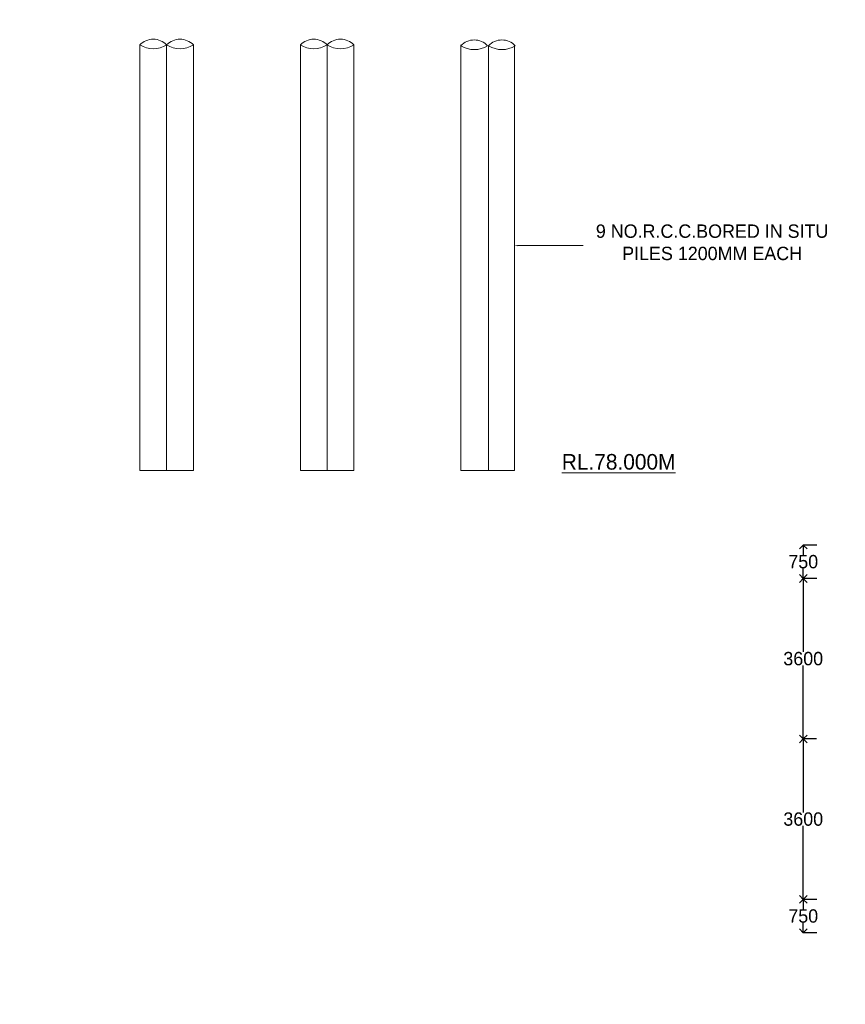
# Model space of a CAD drawing. Header units: millimetres. Extents: x -20950785 to 389010297, y -11535949 to 14056629.
# Tile 49 of 256: x 9321811 to 9358855, y -370513 to -326331. Entities that reach past the tile are written whole.
import ezdxf

# ---------------------------------------------------------------- set-up
doc = ezdxf.new("R2010")
doc.units = ezdxf.units.MM
doc.header["$LTSCALE"] = 60
doc.header["$MEASUREMENT"] = 0
doc.layers.add('TEXT', color=7, linetype='Continuous')
doc.dimstyles.get("Standard").update_dxf_attribs({"dimtxt": 400, "dimasz": 215, "dimexe": 0.18, "dimexo": 0.0625, "dimgap": 0.09, "dimtad": 0, "dimtih": 1, "dimtoh": 1, "dimdec": 0, "dimzin": 4, "dimdsep": 46, "dimtxsty": 'Standard', "dimblk": 'OPEN90', "dimcen": 0, "dimadec": 0, "dimazin": 1, "dimtfac": 1, "dimtdec": 0, "dimtix": 1, "dimtofl": 0, "dimtmove": 0, "dimatfit": 3, "dimldrblk": 'OPEN30', "dimfxl": 1, "dimtolj": 1, "dimtzin": 0, "dimarcsym": 0})

# ---------------------------------------------------------------- blocks, each defined once
blk = doc.blocks.new('_Open90')
at = {"color": 0, "linetype": 'ByBlock', "lineweight": -2}
for p, q in [((0, 0), (-1, 0)), ((-0.5, 0.5), (0, 0)), ((0, 0), (-0.5, -0.5))]:
    blk.add_line(p, q, dxfattribs=at)
blk = doc.blocks.new('*D1535')
at = {"color": 0, "linetype": 'Continuous', "lineweight": -2, "ltscale": 20, "transparency": 16777216}
for p, q in [((9357584, -349904), (9356966, -349904)), ((9356967, -350254), (9356967, -350353)), ((9356967, -351054), (9356967, -350954)), ((9357584, -351404), (9356966, -351404))]:
    blk.add_line(p, q, dxfattribs=at)
at = {"layer": 'Defpoints', "color": 0, "linetype": 'Continuous', "lineweight": 9, "ltscale": 20, "transparency": 16777216}
for p in [(9356967, -349904), (9357584, -349904), (9357584, -351404)]:
    blk.add_point(p, dxfattribs=at)
at = {"color": 0, "linetype": 'Continuous', "lineweight": -2, "ltscale": 20, "transparency": 16777216, "xscale": 350, "yscale": 350, "zscale": 350}
for p, rotation in [((9356967, -349904), 90), ((9356967, -351404), 270)]:
    blk.add_blockref('_Open90', p, dxfattribs=dict(at, rotation=rotation))
at = {"color": 0, "linetype": 'Continuous', "lineweight": 9, "ltscale": 20, "transparency": 16777216, "insert": (9356967, -350654), "char_height": 400, "attachment_point": 5}
blk.add_mtext('\\A1;{\\H1.5x;750}', dxfattribs=at)
blk = doc.blocks.new('_Open30')
at = {"color": 0, "linetype": 'ByBlock', "lineweight": -2}
for p, q in [((-1, 0.27), (0, 0)), ((0, 0), (-1, -0.27)), ((0, 0), (-1, 0))]:
    blk.add_line(p, q, dxfattribs=at)
blk = doc.blocks.new('*D1536')
at = {"color": 0, "linetype": 'Continuous', "lineweight": -2, "ltscale": 20, "transparency": 16777216}
for p, q in [((9357567, -351404), (9356966, -351404)), ((9356967, -351754), (9356967, -354703)), ((9356967, -358254), (9356967, -355304)), ((9357567, -358604), (9356966, -358604))]:
    blk.add_line(p, q, dxfattribs=at)
at = {"layer": 'Defpoints', "color": 0, "linetype": 'Continuous', "lineweight": 9, "ltscale": 20, "transparency": 16777216}
for p in [(9356967, -351404), (9357567, -351404), (9357567, -358604)]:
    blk.add_point(p, dxfattribs=at)
at = {"color": 0, "linetype": 'Continuous', "lineweight": -2, "ltscale": 20, "transparency": 16777216, "xscale": 350, "yscale": 350, "zscale": 350}
for p, rotation in [((9356967, -351404), 90), ((9356967, -358604), 270)]:
    blk.add_blockref('_Open90', p, dxfattribs=dict(at, rotation=rotation))
at = {"color": 0, "linetype": 'Continuous', "lineweight": 9, "ltscale": 20, "transparency": 16777216, "insert": (9356967, -355004), "char_height": 400, "attachment_point": 5}
blk.add_mtext('\\A1;{\\H1.5x;3600}', dxfattribs=at)
blk = doc.blocks.new('*D1537')
at = {"color": 0, "linetype": 'Continuous', "lineweight": -2, "ltscale": 20, "transparency": 16777216}
for p, q in [((9357567, -358604), (9356966, -358604)), ((9356967, -358954), (9356967, -361903)), ((9356967, -365454), (9356967, -362504)), ((9357567, -365804), (9356966, -365804))]:
    blk.add_line(p, q, dxfattribs=at)
at = {"layer": 'Defpoints', "color": 0, "linetype": 'Continuous', "lineweight": 9, "ltscale": 20, "transparency": 16777216}
for p in [(9356967, -358604), (9357567, -358604), (9357567, -365804)]:
    blk.add_point(p, dxfattribs=at)
at = {"color": 0, "linetype": 'Continuous', "lineweight": -2, "ltscale": 20, "transparency": 16777216, "xscale": 350, "yscale": 350, "zscale": 350}
for p, rotation in [((9356967, -358604), 90), ((9356967, -365804), 270)]:
    blk.add_blockref('_Open90', p, dxfattribs=dict(at, rotation=rotation))
at = {"color": 0, "linetype": 'Continuous', "lineweight": 9, "ltscale": 20, "transparency": 16777216, "insert": (9356967, -362204), "char_height": 400, "attachment_point": 5}
blk.add_mtext('\\A1;{\\H1.5x;3600}', dxfattribs=at)
blk = doc.blocks.new('*D1538')
at = {"color": 0, "linetype": 'Continuous', "lineweight": -2, "ltscale": 20, "transparency": 16777216}
for p, q in [((9357584, -365804), (9356966, -365804)), ((9356967, -366154), (9356967, -366253)), ((9356967, -366954), (9356967, -366854)), ((9357584, -367304), (9356966, -367304))]:
    blk.add_line(p, q, dxfattribs=at)
at = {"layer": 'Defpoints', "color": 0, "linetype": 'Continuous', "lineweight": 9, "ltscale": 20, "transparency": 16777216}
for p in [(9356967, -365804), (9357584, -365804), (9357584, -367304)]:
    blk.add_point(p, dxfattribs=at)
at = {"color": 0, "linetype": 'Continuous', "lineweight": -2, "ltscale": 20, "transparency": 16777216, "xscale": 350, "yscale": 350, "zscale": 350}
for p, rotation in [((9356967, -365804), 90), ((9356967, -367304), 270)]:
    blk.add_blockref('_Open90', p, dxfattribs=dict(at, rotation=rotation))
at = {"color": 0, "linetype": 'Continuous', "lineweight": 9, "ltscale": 20, "transparency": 16777216, "insert": (9356967, -366554), "char_height": 400, "attachment_point": 5}
blk.add_mtext('\\A1;{\\H1.5x;750}', dxfattribs=at)

msp = doc.modelspace()

# ---------------------------------------------------------------- hatches: boundary and pattern name
at = {"lineweight": 9, "ltscale": 20}
h = msp.add_hatch(dxfattribs=at)
h.set_pattern_fill('AR-CONC', color=256, scale=100)
h.set_pattern_definition([(50, (7449959.4, -368372.3), (717.26018, -62.75213), [75, -825]), (355, (7449959.4, -368372.3), (-138.75133, 752.19213), [60, -660]), (100.451444, (7450019.2, -368377.56), (578.50885, 689.44), [63.7402, -701.1421]), (46.1842, (7449959.4, -368172.3), (1067.24133, -165.51928), [112.5, -1237.5]), (96.635635, (7450048.3, -368186.1), (934.66195, 974.1186), [95.61034, -1051.71376]), (351.184164, (7449959.4, -368172.3), (934.66195, 974.1186), [90, -990]), (21, (7450059.4, -368222.3), (596.90705, -402.61889), [75, -825]), (326, (7450059.4, -368222.3), (243.31533, 725.15005), [60, -660]), (71.451445, (7450109.15, -368255.9), (840.22238, 322.53115), [63.7402, -701.1421]), (37.5, (7449959.4, -368372.33), (12.159855, 332.893854), [0, -652, 0, -670, 0, -662.5]), (7.5, (7449959.4, -368372.33), (263.06954, 394.41171), [0, -382, 0, -637, 0, -252.5]), (327.5, (7449736.4, -368372.33), (533.822436, -22.554872), [0, -250, 0, -780, 0, -1035]), (317.5, (7449636.4, -368372.33), (583.18617, 100.10498), [0, -325, 0, -518, 0, -735])])
h.paths.add_polyline_path([(9305042.98, -384239.68), (9303042.98, -384239.68), (9303042.98, -392489.68), (9305042.98, -392489.68)])
h.paths.add_polyline_path([(9305063.93, -404820.18), (9309693.04, -404820.18), (9309693.04, -404038.95), (9305063.93, -404038.95)], flags=9)
h.paths.add_polyline_path([(9305063.93, -400320.18), (9309693.04, -400320.18), (9309693.04, -399538.95), (9305063.93, -399538.95)], flags=9)
h.paths.add_polyline_path([(9305063.42, -392571.69), (9309693.54, -392571.69), (9309693.54, -391787.44), (9305063.42, -391787.44)], flags=9)
h.paths.add_polyline_path([(9305063.42, -384321.69), (9309693.54, -384321.69), (9309693.54, -383537.44), (9305063.42, -383537.44)], flags=9)
h.paths.add_polyline_path([(9305063.93, -374820.18), (9309693.04, -374820.18), (9309693.04, -374038.95), (9305063.93, -374038.95)], flags=9)
h.paths.add_polyline_path([(9313973.91, -402653.12), (9318584.89, -402653.12), (9318584.89, -400724.92), (9313973.91, -400724.92)], flags=9)
h.paths.add_polyline_path([(9314193.96, -379995.34), (9316441.95, -379995.34), (9316441.95, -378909.55), (9314193.96, -378909.55)], flags=9)
h.paths.add_polyline_path([(9299891.52, -409948.64), (9314430.04, -409948.64), (9314430.04, -407866.97), (9299891.52, -407866.97)], flags=9)
h.paths.add_polyline_path([(9313830.17, -397406.65), (9318463.31, -397406.65), (9318463.31, -394634.71), (9313830.17, -394634.71)], flags=9)
h.paths.add_polyline_path([(9313498.94, -388715.78), (9318154.59, -388715.78), (9318154.59, -387629.99), (9313498.94, -387629.99)], flags=9)
h.paths.add_polyline_path([(9413985.31, -333598.75), (9424793.98, -333598.75), (9424793.98, -331283.91), (9413985.31, -331283.91)], flags=9)
h.paths.add_polyline_path([(9383405.73, -238638.61), (9388658.05, -238638.61), (9388658.05, -237335.66), (9383405.73, -237335.66)], flags=9)
h.paths.add_polyline_path([(9383489.63, -236841.36), (9388741.94, -236841.36), (9388741.94, -235538.4), (9383489.63, -235538.4)], flags=9)
h.paths.add_polyline_path([(9402505.26, -237732.81), (9408047.7, -237732.81), (9408047.7, -236429.85), (9402505.26, -236429.85)], flags=9)
h.paths.add_polyline_path([(9402428.52, -235857.48), (9407970.97, -235857.48), (9407970.97, -234554.53), (9402428.52, -234554.53)], flags=9)
h.paths.add_polyline_path([(9364133.54, -237732.81), (9369675.99, -237732.81), (9369675.99, -236429.85), (9364133.54, -236429.85)], flags=9)
h.paths.add_polyline_path([(9364056.8, -235857.48), (9369599.25, -235857.48), (9369599.25, -234554.53), (9364056.8, -234554.53)], flags=9)
h.paths.add_polyline_path([(9470139.99, -397353.43), (9566841.73, -397353.43), (9566841.73, -388863.45), (9470139.99, -388863.45)], flags=9)
h.paths.add_polyline_path([(9552010.34, -416787.57), (9561144.66, -416787.57), (9561144.66, -412444.38), (9552010.34, -412444.38)], flags=9)
h.paths.add_polyline_path([(9494166.13, -408126.44), (9580947.88, -408126.44), (9580947.88, -400905.14), (9494166.13, -400905.14)], flags=9)
h.paths.add_polyline_path([(9468893.12, -416988.19), (9488963.93, -416988.19), (9488963.93, -412710.73), (9468893.12, -412710.73)], flags=9)
h.paths.add_polyline_path([(9562715.43, -387910.9), (9568184.34, -387910.9), (9568184.34, -384361.68), (9562715.43, -384361.68)], flags=9)
h.paths.add_polyline_path([(9550938.3, -422794.46), (9563611.71, -422794.46), (9563611.71, -418517), (9550938.3, -418517)], flags=9)
h.paths.add_polyline_path([(9530595.59, -387988.59), (9535656.82, -387988.59), (9535656.82, -384439.38), (9530595.59, -384439.38)], flags=9)
h.paths.add_polyline_path([(9506972.43, -388227.15), (9512305.84, -388227.15), (9512305.84, -384677.93), (9506972.43, -384677.93)], flags=9)
h.paths.add_polyline_path([(9517674.4, -416644.23), (9530433.07, -416644.23), (9530433.07, -412366.77), (9517674.4, -412366.77)], flags=9)
h.paths.add_polyline_path([(9482212.53, -388150.03), (9489933.27, -388150.03), (9489933.27, -384600.81), (9482212.53, -384600.81)], flags=9)
h.paths.add_polyline_path([(9472773.31, -404978.19), (9487585.44, -404978.19), (9487585.44, -400700.74), (9472773.31, -400700.74)], flags=9)
h.paths.add_polyline_path([(9517436.28, -422731.55), (9534382.81, -422731.55), (9534382.81, -418454.09), (9517436.28, -418454.09)], flags=9)
h.paths.add_polyline_path([(9501707.34, -365850.63), (9577753.12, -365850.63), (9577753.12, -240258.29), (9501707.34, -240258.29)], flags=9)
h.paths.add_polyline_path([(9449811.58, -327898.14), (9455063.89, -327898.14), (9455063.89, -326595.19), (9449811.58, -326595.19)], flags=9)
h.paths.add_polyline_path([(9349562.22, -313541.63), (9355104.67, -313541.63), (9355104.67, -312238.68), (9349562.22, -312238.68)], flags=9)
h.paths.add_polyline_path([(9347213.24, -337446.77), (9358569.92, -337446.77), (9358569.92, -335131.32), (9347213.24, -335131.32)], flags=9)
h.paths.add_polyline_path([(9345865.05, -346911.82), (9351992.76, -346911.82), (9351992.76, -345391.7), (9345865.05, -345391.7)], flags=9)
h.paths.add_polyline_path([(9420584.11, -336053.73), (9432408.63, -336053.73), (9432408.63, -333738.49), (9420584.11, -333738.49)], flags=9)
h.paths.add_polyline_path([(9389335.6, -300830.25), (9396075.39, -300830.25), (9396075.39, -299310.14), (9389335.6, -299310.14)], flags=9)
h.paths.add_polyline_path([(9389335.6, -302668.66), (9395463.3, -302668.66), (9395463.3, -301148.54), (9389335.6, -301148.54)], flags=9)
h.paths.add_polyline_path([(9389335.6, -303753.85), (9395463.3, -303753.85), (9395463.3, -302233.73), (9389335.6, -302233.73)], flags=9)
h.paths.add_polyline_path([(9389258.52, -304780.96), (9395386.22, -304780.96), (9395386.22, -303260.85), (9389258.52, -303260.85)], flags=9)
h.paths.add_polyline_path([(9389258.52, -310501.4), (9395386.22, -310501.4), (9395386.22, -308981.29), (9389258.52, -308981.29)], flags=9)
h.paths.add_polyline_path([(9389278.29, -313512.52), (9395405.99, -313512.52), (9395405.99, -311992.4), (9389278.29, -311992.4)], flags=9)
h.paths.add_polyline_path([(9414444.94, -312646.4), (9419697.26, -312646.4), (9419697.26, -311343.44), (9414444.94, -311343.44)], flags=9)
h.paths.add_polyline_path([(9414444.94, -311827.14), (9419697.26, -311827.14), (9419697.26, -310524.18), (9414444.94, -310524.18)], flags=9)
h.paths.add_polyline_path([(9458693.9, -311780.63), (9463946.22, -311780.63), (9463946.22, -310477.67), (9458693.9, -310477.67)], flags=9)
h.paths.add_polyline_path([(9449811.58, -324793.12), (9455063.89, -324793.12), (9455063.89, -323490.17), (9449811.58, -323490.17)], flags=9)
h.paths.add_polyline_path([(9458677.16, -304443.26), (9468516.31, -304443.26), (9468516.31, -303140.3), (9458677.16, -303140.3)], flags=9)
h.paths.add_polyline_path([(9389294.87, -299744.5), (9399134.03, -299744.5), (9399134.03, -298441.55), (9389294.87, -298441.55)], flags=9)
h.paths.add_polyline_path([(9384195.69, -306101.36), (9385794.75, -306101.36), (9385794.75, -305232.72), (9384195.69, -305232.72)], flags=9)
h.paths.add_polyline_path([(9361995.69, -306102.7), (9363594.75, -306102.7), (9363594.75, -305234.06), (9361995.69, -305234.06)], flags=9)
h.paths.add_polyline_path([(9379311.6, -306096.36), (9380910.66, -306096.36), (9380910.66, -305227.72), (9379311.6, -305227.72)], flags=9)
h.paths.add_polyline_path([(9373111.6, -306079.85), (9374710.66, -306079.85), (9374710.66, -305211.22), (9373111.6, -305211.22)], flags=9)
h.paths.add_polyline_path([(9367110.63, -306096.36), (9368709.69, -306096.36), (9368709.69, -305227.72), (9367110.63, -305227.72)], flags=9)
h.paths.add_polyline_path([(9368069.84, -299361.93), (9381531.49, -299361.93), (9381531.49, -298158.97), (9368069.84, -298158.97)], flags=9)
h.paths.add_polyline_path([(9327769.74, -299369.32), (9339071.11, -299369.32), (9339071.11, -298283.53), (9327769.74, -298283.53)], flags=9)
h.paths.add_polyline_path([(9349535.67, -304868.24), (9354787.99, -304868.24), (9354787.99, -303565.28), (9349535.67, -303565.28)], flags=9)
h.paths.add_polyline_path([(9349535.67, -304069.85), (9354787.99, -304069.85), (9354787.99, -302766.9), (9349535.67, -302766.9)], flags=9)
h.paths.add_polyline_path([(9349535.67, -303068.24), (9354787.99, -303068.24), (9354787.99, -301765.28), (9349535.67, -301765.28)], flags=9)
h.paths.add_polyline_path([(9349535.67, -301019.01), (9355312.63, -301019.01), (9355312.63, -299716.06), (9349535.67, -299716.06)], flags=9)
h.paths.add_polyline_path([(9349562.22, -310541.63), (9355104.67, -310541.63), (9355104.67, -309238.68), (9349562.22, -309238.68)], flags=9)
h.paths.add_polyline_path([(9314363.84, -333493.79), (9315925.46, -333493.79), (9315925.46, -332408), (9314363.84, -332408)], flags=9)
h.paths.add_polyline_path([(9312578.34, -333468.87), (9314139.96, -333468.87), (9314139.96, -332383.07), (9312578.34, -332383.07)], flags=9)
h.paths.add_polyline_path([(9308483.9, -361666.38), (9310357.84, -361666.38), (9310357.84, -360363.43), (9308483.9, -360363.43)], flags=9)
h.paths.add_polyline_path([(9302921.17, -361616.25), (9304795.11, -361616.25), (9304795.11, -360313.29), (9302921.17, -360313.29)], flags=9)
h.paths.add_polyline_path([(9297253.55, -361678.38), (9299127.49, -361678.38), (9299127.49, -360375.43), (9297253.55, -360375.43)], flags=9)
h.paths.add_polyline_path([(9414375, -304228.7), (9422572.51, -304228.7), (9422572.51, -301913.66), (9414375, -301913.66)], flags=9)
h.paths.add_polyline_path([(9420153.66, -329503.83), (9430871.25, -329503.83), (9430871.25, -328566.36), (9420153.66, -328566.36)], flags=9)
h.paths.add_polyline_path([(9422296.31, -328713.78), (9427864.34, -328713.78), (9427864.34, -327776.91), (9422296.31, -327776.91)], flags=9)
h.paths.add_polyline_path([(9386464.47, -320159.35), (9397273.14, -320159.35), (9397273.14, -317844.51), (9386464.47, -317844.51)], flags=9)
h.paths.add_polyline_path([(9423429.15, -345029.23), (9429952.39, -345029.23), (9429952.39, -344091.76), (9423429.15, -344091.76)], flags=9)
h.paths.add_polyline_path([(9384096.03, -346811.82), (9390223.73, -346811.82), (9390223.73, -345291.7), (9384096.03, -345291.7)], flags=9)
h.paths.add_polyline_path([(9414451.47, -350037.06), (9420593.74, -350037.06), (9420593.74, -348943.34), (9414451.47, -348943.34)], flags=9)
h.paths.add_polyline_path([(9450756.87, -349829.35), (9456009.19, -349829.35), (9456009.19, -348526.39), (9450756.87, -348526.39)], flags=9)
h.paths.add_polyline_path([(9439290.04, -370630.47), (9449941.3, -370630.47), (9449941.3, -368350.29), (9439290.04, -368350.29)], flags=9)
h.paths.add_polyline_path([(9403273.66, -370710.22), (9413924.92, -370710.22), (9413924.92, -368430.05), (9403273.66, -368430.05)], flags=9)
h.paths.add_polyline_path([(9300516.87, -366701.34), (9314336.53, -366701.34), (9314336.53, -364638.33), (9300516.87, -364638.33)], flags=9)
h.paths.add_polyline_path([(9366166.87, -377213.33), (9381441.23, -377213.33), (9381441.23, -374933.16), (9366166.87, -374933.16)], flags=9)
h.paths.add_polyline_path([(9458693.9, -305386.84), (9464470.86, -305386.84), (9464470.86, -304083.88), (9458693.9, -304083.88)], flags=9)
h.paths.add_polyline_path([(9458693.9, -312730.69), (9463946.22, -312730.69), (9463946.22, -311427.73), (9458693.9, -311427.73)], flags=9)
h.paths.add_polyline_path([(9458693.9, -309729.68), (9463946.22, -309729.68), (9463946.22, -308426.73), (9458693.9, -308426.73)], flags=9)
h.paths.add_polyline_path([(9458693.9, -308328.07), (9463946.22, -308328.07), (9463946.22, -307025.12), (9458693.9, -307025.12)], flags=9)
h.paths.add_polyline_path([(9458693.9, -307328.07), (9463946.22, -307328.07), (9463946.22, -306025.12), (9458693.9, -306025.12)], flags=9)
h.paths.add_polyline_path([(9413637.58, -327941.52), (9418902.39, -327941.52), (9418902.39, -327004.05), (9413637.58, -327004.05)], flags=9)
h.paths.add_polyline_path([(9413747.21, -325010.47), (9418999.53, -325010.47), (9418999.53, -323707.51), (9413747.21, -323707.51)], flags=9)
h.paths.add_polyline_path([(9414444.94, -309343.42), (9419697.26, -309343.42), (9419697.26, -308040.46), (9414444.94, -308040.46)], flags=9)
h.paths.add_polyline_path([(9414444.94, -307355.23), (9419697.26, -307355.23), (9419697.26, -306052.28), (9414444.94, -306052.28)], flags=9)
h.paths.add_polyline_path([(9414444.94, -306355.23), (9419697.26, -306355.23), (9419697.26, -305052.28), (9414444.94, -305052.28)], flags=9)
h.paths.add_polyline_path([(9435421.89, -303639.18), (9442445.6, -303639.18), (9442445.6, -302336.22), (9435421.89, -302336.22)], flags=9)
h.paths.add_polyline_path([(9444509.1, -303573.48), (9452460.41, -303573.48), (9452460.41, -302270.52), (9444509.1, -302270.52)], flags=9)
h.paths.add_polyline_path([(9440938.37, -305167.62), (9443489.38, -305234.39), (9443517.79, -304148.96), (9440966.78, -304082.2)], flags=9)
h.paths.add_polyline_path([(9445404.56, -305111.44), (9455039.44, -305363.61), (9455067.85, -304278.19), (9445432.97, -304026.01)], flags=9)
h.paths.add_polyline_path([(9336379.21, -300679.59), (9336380.03, -300679.59), (9336380.03, -300679.16), (9336379.21, -300679.16)], flags=9)
h.paths.add_polyline_path([(9431205.45, -223146.7), (9442406.76, -223146.7), (9442406.76, -220540.71), (9431205.45, -220540.71)], flags=9)
h.paths.add_polyline_path([(9320824.74, -223405.63), (9337481.44, -223405.63), (9337481.44, -220799.63), (9320824.74, -220799.63)], flags=9)
h.paths.add_polyline_path([(9384386.02, -234040.14), (9392408.29, -234040.14), (9392408.29, -232520.03), (9384386.02, -232520.03)], flags=9)
h.paths.add_polyline_path([(9379703.62, -232981.1), (9388683.04, -232981.1), (9388683.04, -231460.98), (9379703.62, -231460.98)], flags=9)
h.paths.add_polyline_path([(9376996.53, -230478.8), (9400269.53, -230478.8), (9400269.53, -228307.21), (9376996.53, -228307.21)], flags=9)
h.paths.add_polyline_path([(9470544.37, -270483.67), (9490859.26, -270483.67), (9490859.26, -267280.9), (9470544.37, -267280.9)], flags=9)
h.paths.add_polyline_path([(9474828.62, -288268.09), (9487143.87, -288268.09), (9487143.87, -282565.31), (9474828.62, -282565.31)], flags=9)
h.paths.add_polyline_path([(9474732.2, -277679.86), (9487476.8, -277679.86), (9487476.8, -274477.09), (9474732.2, -274477.09)], flags=9)
h.paths.add_polyline_path([(9410656.28, -267478.28), (9413865.91, -267478.28), (9413865.91, -264220.89), (9410656.28, -264220.89)], flags=9)
h.paths.add_polyline_path([(9417374.5, -262541.27), (9423502.2, -262541.27), (9423502.2, -261021.16), (9417374.5, -261021.16)], flags=9)
h.paths.add_polyline_path([(9357966.28, -267478.28), (9361175.91, -267478.28), (9361175.91, -264220.89), (9357966.28, -264220.89)], flags=9)
h.paths.add_polyline_path([(9364308.68, -262578.54), (9370436.39, -262578.54), (9370436.39, -261058.42), (9364308.68, -261058.42)], flags=9)
h.paths.add_polyline_path([(9395823.55, -263660.39), (9401951.25, -263660.39), (9401951.25, -262140.28), (9395823.55, -262140.28)], flags=9)
h.paths.add_polyline_path([(9392117.31, -268734.73), (9395010.72, -268734.73), (9395010.72, -265627.34), (9392117.31, -265627.34)], flags=9)
h.paths.add_polyline_path([(9380823.55, -263660.39), (9386951.25, -263660.39), (9386951.25, -262140.28), (9380823.55, -262140.28)], flags=9)
h.paths.add_polyline_path([(9377117.31, -268734.73), (9380010.72, -268734.73), (9380010.72, -265627.34), (9377117.31, -265627.34)], flags=9)
h.paths.add_polyline_path([(9410098.66, -279536.02), (9410098.66, -272695.17), (9406895.89, -272695.17), (9406895.89, -279536.02)], flags=9)
h.paths.add_polyline_path([(9410098.66, -289005.56), (9410098.66, -283272.14), (9406895.89, -283272.14), (9406895.89, -289005.56)], flags=9)
h.paths.add_polyline_path([(9395098.66, -279536.02), (9395098.66, -272695.17), (9391895.89, -272695.17), (9391895.89, -279536.02)], flags=9)
h.paths.add_polyline_path([(9395098.66, -288979.6), (9395098.66, -283246.18), (9391895.89, -283246.18), (9391895.89, -288979.6)], flags=9)
h.paths.add_polyline_path([(9380098.66, -279536.02), (9380098.66, -272695.17), (9376895.89, -272695.17), (9376895.89, -279536.02)], flags=9)
h.paths.add_polyline_path([(9380098.66, -288991.5), (9380098.66, -283258.08), (9376895.89, -283258.08), (9376895.89, -288991.5)], flags=9)
h.paths.add_polyline_path([(9365098.66, -279536.02), (9365098.66, -272695.17), (9361895.89, -272695.17), (9361895.89, -279536.02)], flags=9)
h.paths.add_polyline_path([(9365098.66, -288955.81), (9365098.66, -283222.39), (9361895.89, -283222.39), (9361895.89, -288955.81)], flags=9)
h.paths.add_polyline_path([(9462598.66, -279536.02), (9462598.66, -272695.17), (9459395.89, -272695.17), (9459395.89, -279536.02)], flags=9)
h.paths.add_polyline_path([(9462598.66, -289622), (9462598.66, -282781.15), (9459395.89, -282781.15), (9459395.89, -289622)], flags=9)
h.paths.add_polyline_path([(9452598.66, -279502.49), (9452598.66, -272661.65), (9449395.89, -272661.65), (9449395.89, -279502.49)], flags=9)
h.paths.add_polyline_path([(9452598.66, -289622), (9452598.66, -282781.15), (9449395.89, -282781.15), (9449395.89, -289622)], flags=9)
h.paths.add_polyline_path([(9290544.37, -270483.67), (9310859.26, -270483.67), (9310859.26, -267280.9), (9290544.37, -267280.9)], flags=9)
h.paths.add_polyline_path([(9294828.62, -288268.09), (9307143.87, -288268.09), (9307143.87, -282565.31), (9294828.62, -282565.31)], flags=9)
h.paths.add_polyline_path([(9294732.2, -277679.86), (9307476.8, -277679.86), (9307476.8, -274477.09), (9294732.2, -274477.09)], flags=9)
h.paths.add_polyline_path([(9442598.66, -279536.02), (9442598.66, -272695.17), (9439395.89, -272695.17), (9439395.89, -279536.02)], flags=9)
h.paths.add_polyline_path([(9442598.66, -289622), (9442598.66, -282781.15), (9439395.89, -282781.15), (9439395.89, -289622)], flags=9)
h.paths.add_polyline_path([(9432598.66, -279536.02), (9432598.66, -272695.17), (9429395.89, -272695.17), (9429395.89, -279536.02)], flags=9)
h.paths.add_polyline_path([(9432598.66, -289622), (9432598.66, -282781.15), (9429395.89, -282781.15), (9429395.89, -289622)], flags=9)
h.paths.add_polyline_path([(9422598.66, -279536.02), (9422598.66, -272695.17), (9419395.89, -272695.17), (9419395.89, -279536.02)], flags=9)
h.paths.add_polyline_path([(9422598.66, -289622), (9422598.66, -282781.15), (9419395.89, -282781.15), (9419395.89, -289622)], flags=9)
h.paths.add_polyline_path([(9412598.66, -279536.02), (9412598.66, -272695.17), (9409395.89, -272695.17), (9409395.89, -279536.02)], flags=9)
h.paths.add_polyline_path([(9412598.66, -288982.31), (9412598.66, -283248.89), (9409395.89, -283248.89), (9409395.89, -288982.31)], flags=9)
h.paths.add_polyline_path([(9402598.66, -279536.02), (9402598.66, -272695.17), (9399395.89, -272695.17), (9399395.89, -279536.02)], flags=9)
h.paths.add_polyline_path([(9402598.66, -289005.56), (9402598.66, -283272.14), (9399395.89, -283272.14), (9399395.89, -289005.56)], flags=9)
h.paths.add_polyline_path([(9392598.66, -279536.02), (9392598.66, -272695.17), (9389395.89, -272695.17), (9389395.89, -279536.02)], flags=9)
h.paths.add_polyline_path([(9392598.66, -288979.6), (9392598.66, -283246.18), (9389395.89, -283246.18), (9389395.89, -288979.6)], flags=9)
h.paths.add_polyline_path([(9382598.66, -279536.02), (9382598.66, -272695.17), (9379395.89, -272695.17), (9379395.89, -279536.02)], flags=9)
h.paths.add_polyline_path([(9382598.66, -288986.09), (9382598.66, -283252.67), (9379395.89, -283252.67), (9379395.89, -288986.09)], flags=9)
h.paths.add_polyline_path([(9372598.66, -279536.02), (9372598.66, -272695.17), (9369395.89, -272695.17), (9369395.89, -279536.02)], flags=9)
h.paths.add_polyline_path([(9372598.66, -288991.5), (9372598.66, -283258.08), (9369395.89, -283258.08), (9369395.89, -288991.5)], flags=9)
h.paths.add_polyline_path([(9362598.66, -279536.02), (9362598.66, -272695.17), (9359395.89, -272695.17), (9359395.89, -279536.02)], flags=9)
h.paths.add_polyline_path([(9362598.66, -288955.81), (9362598.66, -283222.39), (9359395.89, -283222.39), (9359395.89, -288955.81)], flags=9)
h.paths.add_polyline_path([(9352598.66, -279536.02), (9352598.66, -272695.17), (9349395.89, -272695.17), (9349395.89, -279536.02)], flags=9)
h.paths.add_polyline_path([(9352598.66, -288983.39), (9352598.66, -283249.97), (9349395.89, -283249.97), (9349395.89, -288983.39)], flags=9)
h.paths.add_polyline_path([(9342598.66, -279536.02), (9342598.66, -272695.17), (9339395.89, -272695.17), (9339395.89, -279536.02)], flags=9)
h.paths.add_polyline_path([(9342598.66, -288962.3), (9342598.66, -283228.88), (9339395.89, -283228.88), (9339395.89, -288962.3)], flags=9)
h.paths.add_polyline_path([(9332598.66, -279536.02), (9332598.66, -272695.17), (9329395.89, -272695.17), (9329395.89, -279536.02)], flags=9)
h.paths.add_polyline_path([(9332598.66, -289068.28), (9332598.66, -283334.86), (9329395.89, -283334.86), (9329395.89, -289068.28)], flags=9)
h.paths.add_polyline_path([(9322598.66, -279536.02), (9322598.66, -272695.17), (9319395.89, -272695.17), (9319395.89, -279536.02)], flags=9)
h.paths.add_polyline_path([(9322598.66, -288978.52), (9322598.66, -283245.1), (9319395.89, -283245.1), (9319395.89, -288978.52)], flags=9)

# ---------------------------------------------------------------- linework, layer by layer
at = {"color": 7, "linetype": 'Continuous', "lineweight": 9}
for p, q in [((9327204.67, -346558.51), (9327204.67, -327465.23)), ((9329604.67, -346558.51), (9329604.67, -327465.23)), ((9334404.67, -346558.51), (9334404.67, -327465.23)), ((9336804.67, -346558.51), (9336804.67, -327465.23)), ((9341604.67, -346558.51), (9341604.67, -327465.23)), ((9344004.67, -346558.51), (9344004.67, -327465.23)), ((9344004.67, -336711.87), (9344004.67, -336170.28)), ((9344154.67, -336470.28), (9347093.12, -336470.28)), ((9327204.67, -346558.51), (9329604.67, -346558.51)), ((9334404.67, -346558.51), (9336804.67, -346558.51)), ((9341604.67, -346558.51), (9344004.67, -346558.51))]:
    msp.add_line(p, q, dxfattribs=at)
for centre, radius, start, end in [((9327804.67, -328030.61), 824.41, 43.298588, 136.701412), ((9329004.67, -328030.61), 824.41, 43.298588, 136.701412), ((9335004.67, -328030.61), 824.41, 43.298588, 136.701412), ((9336204.67, -328030.61), 824.41, 43.298588, 136.701412), ((9342204.67, -328064.29), 824.41, 43.298588, 136.701412), ((9343446.56, -328064.29), 824.41, 43.298588, 136.701412), ((9327804.67, -326515.43), 1123.43, 237.718709, 302.281291), ((9329004.67, -326515.43), 1123.43, 237.718709, 302.281291), ((9335004.67, -326515.43), 1123.43, 237.718709, 302.281291), ((9336204.67, -326515.43), 1123.43, 237.718709, 302.281291), ((9342204.67, -326549.11), 1123.43, 237.718709, 302.281291), ((9343446.56, -326549.11), 1123.43, 237.718709, 302.281291)]:
    msp.add_arc(centre, radius, start, end, dxfattribs=at)
msp.add_solid([(9344154.67, -336445.28), (9344154.67, -336495.28), (9344004.67, -336470.28)], dxfattribs=at)
at = {"layer": 'TEXT', "color": 7, "linetype": 'Continuous', "lineweight": 9, "ltscale": 1000}
for p, q in [((9328404.67, -346558.51), (9328404.67, -327465.23)), ((9335604.67, -346558.51), (9335604.67, -327465.23)), ((9342846.56, -327498.9), (9342846.56, -346558.51))]:
    msp.add_line(p, q, dxfattribs=at)

# ---------------------------------------------------------------- texts
at = {"color": 7, "linetype": 'Continuous', "lineweight": 9}
for s, insert, char_height, width, attachment_point in [('\\A1;9 NO.R.C.C.BORED IN SITU PILES 1200MM EACH', (9352878.29, -336323.5), 600, 10938.2026, 5), ('{\\LRL.78.000M}', (9346134.08, -345820.56), 700, 4803.1766, 1)]:
    msp.add_mtext(s, dxfattribs=dict(at, insert=insert, char_height=char_height, width=width, attachment_point=attachment_point))

# ---------------------------------------------------------------- dimensions: what is measured, and where the dimension line sits
at = {"color": 7, "linetype": 'Continuous', "lineweight": 9, "ltscale": 20}
for base, p1, p2, text, picture, middle in [((9356966.63, -349903.52), (9357584.3, -351403.52), (9357584.3, -349903.52), '{\\H1.5x;750}', '*D1535', (9356966.63, -350653.52)), ((9356966.63, -351403.52), (9357567.04, -358603.52), (9357567.04, -351403.52), '{\\H1.5x;3600}', '*D1536', (9356966.63, -355003.52)), ((9356966.63, -358603.52), (9357567.04, -365803.52), (9357567.04, -358603.52), '{\\H1.5x;3600}', '*D1537', (9356966.63, -362203.52)), ((9356966.63, -365803.52), (9357584.3, -367303.52), (9357584.3, -365803.52), '{\\H1.5x;750}', '*D1538', (9356966.63, -366553.52))]:
    dim = msp.add_linear_dim(base=base, p1=p1, p2=p2, angle=90, text=text, dimstyle='Standard', override={"dimasz": 350}, dxfattribs=at)
    dim.commit()
    dim.dimension.update_dxf_attribs({"geometry": picture, "text_midpoint": middle})

doc.saveas('drawing.dxf')
